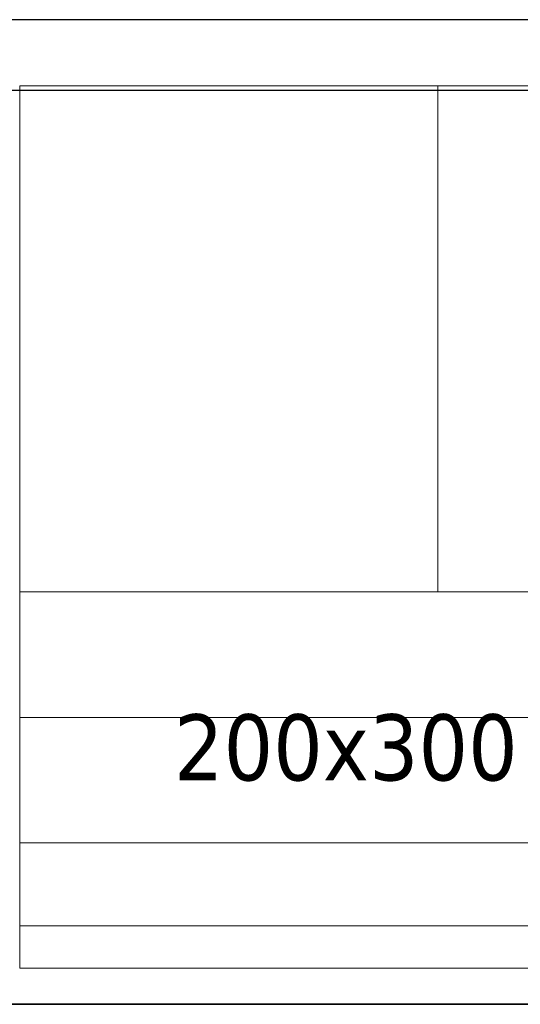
# Model space of a CAD drawing. Header units: metres. Extents: x 397.7 to 427.5, y 12.7 to 28.4.
# Tile 122 of 142: x 410.8 to 412, y 26 to 28.2. Entities that reach past the tile are written whole.
import ezdxf

# ---------------------------------------------------------------- set-up
doc = ezdxf.new("R2010")
doc.units = ezdxf.units.M
doc.layers.add('01_SUELOS', color=7, linetype='Continuous', lineweight=25, true_color=0x007f00)
for name, color, linetype, lineweight in [('A-WALL-____-MCUT', 7, 'Continuous', 25), ('A-WALL-____-OTLN', 7, 'Continuous', 25), ('M-HVAC-DUCT-IDEN', 7, 'Continuous', 30), ('S-STRS-____-OTLN', 7, 'Continuous', 18)]:
    doc.layers.add(name, color=color, linetype=linetype, lineweight=lineweight)
doc.styles.add('Tahoma_2', font='tahoma.ttf', dxfattribs={"height": 0.15})

# ---------------------------------------------------------------- blocks, each defined once
blk = doc.blocks.new('Family - LONDR55-XX_ZZ-ARQ-CAA-M3D-Londres55-152793-05_CLI_AIRE_P2')
at = {"layer": '01_SUELOS', "color": 9, "true_color": 0xaad4aa}
for p, q in [((17.4837, 12.8715), (12.3798, 12.8707)), ((12.3798, 12.8707), (17.4837, 12.8715))]:
    blk.add_line(p, q, dxfattribs=at)
blk = doc.blocks.new('Family - Evans P2-153127-05_CLI_AIRE_P2')
at = {"layer": 'A-WALL-____-MCUT', "color": 253, "true_color": 0xaaaaaa}
for p, q in [((25.5877, 0.16), (0.0332, 0.16)), ((0, 0), (25.556, 0))]:
    blk.add_line(p, q, dxfattribs=at)
at = {"layer": 'A-WALL-____-OTLN', "color": 253, "true_color": 0xaaaaaa}
for p, q in [((25.5877, 0.16), (0.0332, 0.16)), ((0, 0), (25.556, 0))]:
    blk.add_line(p, q, dxfattribs=at)
at = {"layer": 'A-WALL-____-OTLN', "color": 253, "lineweight": 18, "true_color": 0xaaaaaa}
blk.add_line((0, 0), (25.556, 0), dxfattribs=at)
blk = doc.blocks.new('Family - Escala P1-155071-05_CLI_AIRE_P2')
at = {"layer": 'S-STRS-____-OTLN', "color": 253, "true_color": 0xaaaaaa}
for p, q in [((1.1998, 2.0879), (0, 2.0879)), ((0, 2.0879), (1.1998, 2.0879)), ((0, 2.0879), (0, 0.9379)), ((0, 0.9379), (0, 2.0879)), ((1.1998, 2.0879), (0, 2.0879)), ((0, 2.0879), (1.1998, 2.0879)), ((0, 2.0879), (0, 0.9379)), ((0, 0.9379), (0, 2.0879)), ((3.7989, 2.0879), (0.9489, 2.0879)), ((0.9489, 2.0879), (1.1998, 2.0879)), ((0.9489, 0.9379), (0.9489, 2.0879)), ((3.7989, 2.0879), (0.9489, 2.0879)), ((0.9489, 0.9379), (0.9489, 2.0879)), ((0.9489, 2.0879), (1.1998, 2.0879)), ((1.1998, 0.9379), (0, 0.9379)), ((0, 0.9379), (1.1998, 0.9379)), ((0, 0.9379), (0, 0.6529)), ((0, 0.6529), (0, 0.9379)), ((0, 0.9379), (1.1998, 0.9379)), ((1.1998, 0.9379), (0, 0.9379)), ((0, 0.9379), (1.1998, 0.9379)), ((1.1998, 0.9379), (0, 0.9379)), ((0, 0.9379), (0, 0.6529)), ((0, 0.9379), (0, 0.9378)), ((0, 0.9378), (0, 0.9379)), ((0, 0.9379), (1.1998, 0.9379)), ((0, 0.9379), (0, 0.6529)), ((0, 0.9379), (1.1998, 0.9379)), ((0, 0.9379), (1.1998, 0.9379)), ((0, 0.9379), (1.1998, 0.9379)), ((0, 0.9378), (0, 0.1794)), ((0, 0.9378), (1.1998, 0.9378)), ((1.1998, 0.9378), (0, 0.9378)), ((0, 0.9378), (0, 0.1794)), ((3.7989, 0.9379), (0.9489, 0.9379)), ((0.9489, 0.9379), (1.1998, 0.9379)), ((3.7989, 0.9379), (0.9489, 0.9379)), ((0.9489, 0.9379), (1.1998, 0.9379)), ((0, 0.6529), (1.1998, 0.6529)), ((1.1998, 0.6529), (0, 0.6529)), ((1.1998, 0.6529), (0, 0.6529)), ((0, 0.6529), (1.1998, 0.6529)), ((0, 0.6529), (0, 0.3679)), ((0, 0.3679), (0, 0.6529)), ((0, 0.3679), (0, 0.6529)), ((0, 0.6529), (0, 0.3679)), ((0, 0.6529), (1.1998, 0.6529)), ((0, 0.6529), (1.1998, 0.6529)), ((0, 0.6529), (1.1998, 0.6529)), ((0, 0.6529), (1.1998, 0.6529)), ((0, 0.3679), (1.1998, 0.3679)), ((1.1998, 0.3679), (0, 0.3679)), ((1.1998, 0.3679), (0, 0.3679)), ((0, 0.3679), (1.1998, 0.3679)), ((0, 0.3679), (0, 0.0829)), ((0, 0.0829), (0, 0.3679)), ((0, 0.3679), (0, 0.0829)), ((0, 0.3679), (1.1998, 0.3679)), ((0, 0.0829), (0, 0.3679)), ((0, 0.3679), (1.1998, 0.3679)), ((0, 0.3679), (1.1998, 0.3679)), ((0, 0.3679), (1.1998, 0.3679)), ((0, 0.1794), (0, 0.0829)), ((1.1998, 0.1794), (0, 0.1794)), ((1.1998, 0.1794), (0, 0.1794)), ((0, 0.1794), (0, 0.0829)), ((0, 0.0829), (1.1998, 0.0829)), ((1.1998, 0.0829), (0, 0.0829)), ((0, 0.0829), (1.1998, 0.0829)), ((1.1998, 0.0829), (0, 0.0829)), ((0, 0.0829), (1.1998, 0.0829)), ((0, 0.0829), (1.1998, 0.0829))]:
    blk.add_line(p, q, dxfattribs=at)
blk = doc.blocks.new('LONDR55-XX_ZZ-ARQ-CAA-M3D-Londres55_ifc-1-05_CLI_AIRE_P2')
at = {"layer": '01_SUELOS', "color": 253, "lineweight": 18, "true_color": 0xaaaaaa}
blk.add_blockref('Family - LONDR55-XX_ZZ-ARQ-CAA-M3D-Londres55-152793-05_CLI_AIRE_P2', (398.2971, 13.1206), dxfattribs=at)
at = {"layer": 'A-WALL-____-OTLN', "color": 253, "lineweight": 18, "true_color": 0xaaaaaa, "rotation": 180}
blk.add_blockref('Family - Evans P2-153127-05_CLI_AIRE_P2', (426.8464, 28.2282), dxfattribs=at)
at = {"layer": 'S-STRS-____-OTLN', "color": 253, "lineweight": 18, "true_color": 0xaaaaaa}
blk.add_blockref('Family - Escala P1-155071-05_CLI_AIRE_P2', (410.8278, 25.9903), dxfattribs=at)

msp = doc.modelspace()

# ---------------------------------------------------------------- block references
at = {"lineweight": 5}
msp.add_blockref('LONDR55-XX_ZZ-ARQ-CAA-M3D-Londres55_ifc-1-05_CLI_AIRE_P2', (0, 0), dxfattribs=at)

# ---------------------------------------------------------------- texts
at = {"layer": 'M-HVAC-DUCT-IDEN', "insert": (411.1777, 26.6501), "char_height": 0.15, "width": 0.913924, "attachment_point": 1, "style": 'Tahoma_2'}
msp.add_mtext('200x300', dxfattribs=at)

doc.saveas('drawing.dxf')
